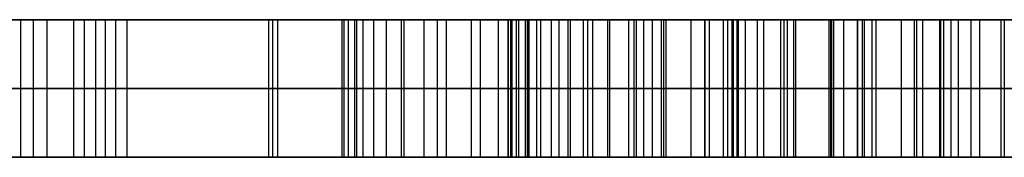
# Model space of a CAD drawing. Header units: centimetres. Extents: x -3.6 to 3.6, y -2.3 to 5.7.
# Tile 243 of 256: x -0.69 to -0.62, y 5.69 to 5.7. Entities that reach past the tile are written whole.
import ezdxf

# ---------------------------------------------------------------- set-up
doc = ezdxf.new("R2010")
doc.units = ezdxf.units.CM
doc.layers.add('Default', color=7, linetype='Continuous', true_color=0x000000)

# ---------------------------------------------------------------- blocks, each defined once
blk = doc.blocks.new('1281171819')
at = {"layer": 'Default'}
for p, q in [((-6.97257, 25.5, -0.458), (-5.87841, 25.5, -0.458)), ((-6.9048, 25.4, -1.11897), (-6.9048, 25.5, -1.11897)), ((-6.89496, 25.4, -0.78541), (-6.89496, 25.5, -0.78541)), ((-6.86767, 25.4, -0.26065), (-6.86767, 25.5, -0.26065)), ((-6.84472, 25.4, -0.64887), (-6.84472, 25.5, -0.64887)), ((-6.75627, 25.5, 0.57565), (-6.5218, 25.5, 0.57565)), ((-6.7302, 25.4, 1.83704), (-6.7302, 25.5, 1.83704)), ((-6.68862, 25.5, -1.02329), (-5.93853, 25.5, -1.02329)), ((-6.55888, 25.5, -1.96017), (-6.68012, 25.5, -1.96017)), ((-6.46501, 25.4, 0.54187), (-6.46501, 25.5, 0.54187)), ((-6.44518, 25.4, 0.74404), (-6.44518, 25.5, 0.74404)), ((-6.39522, 25.4, 2.76721), (-6.39522, 25.5, 2.76721)), ((-6.38342, 25.5, -0.48798), (-6.38342, 25.5, -0.36591)), ((-6.35744, 25.4, 0.33983), (-6.35744, 25.5, 0.33983)), ((-6.32319, 25.4, -0.96416), (-6.32319, 25.5, -0.96416)), ((-6.32104, 25.4, -0.36221), (-6.32104, 25.5, -0.36221)), ((-6.31383, 25.4, -0.48385), (-6.31383, 25.5, -0.48385)), ((-6.31358, 25.5, -0.9626), (-6.31358, 25.5, -1.08398)), ((-6.30396, 25.4, -1.08243), (-6.30396, 25.5, -1.08243)), ((-6.30167, 25.5, 0.92321), (-6.30167, 25.5, 0.79567)), ((-6.30167, 25.5, 0.44473), (-6.30167, 25.5, 0.30685)), ((-6.30023, 25.4, 0.92372), (-6.30023, 25.5, 0.92372)), ((-6.24545, 25.5, 0.57565), (-6.13011, 25.5, 0.57565)), ((-6.24085, 25.4, 0.62252), (-6.24085, 25.5, 0.62252)), ((-6.23563, 25.4, -2.53033), (-6.23563, 25.5, -2.53033)), ((-6.19907, 25.4, 1.54413), (-6.19907, 25.5, 1.54413)), ((-6.99171, 25.45, -0.13409), (-6.87561, 25.45, -0.12711)), ((-6.8369, 25.45, -0.78192), (-6.95301, 25.45, -0.78889)), ((-5.79314, 25.45, 0.00617), (-6.92174, 25.45, 0.67348)), ((-6.91886, 25.45, 0.70233), (-5.6816, 25.45, 1.14512)), ((-6.91442, 25.45, -1.05983), (-5.73197, 25.45, -0.86849)), ((-6.89519, 25.45, -1.1781), (-6.91442, 25.45, -1.05983)), ((-5.71273, 25.45, -0.98675), (-6.89519, 25.45, -1.1781)), ((-6.87561, 25.45, -0.12711), (-6.85974, 25.45, -0.39418)), ((-6.85974, 25.45, -0.39418), (-5.78234, 25.45, -0.33024)), ((-6.85253, 25.45, -0.51582), (-6.8369, 25.45, -0.78192)), ((-5.77513, 25.45, -0.45187), (-6.85253, 25.45, -0.51582)), ((-6.73344, 25.45, 1.8279), (-6.72695, 25.45, 1.84617)), ((-5.66469, 25.45, 1.26036), (-6.73344, 25.45, 1.8279)), ((-6.72695, 25.45, 1.84617), (-5.63873, 25.45, 1.96685)), ((-6.66934, 25.45, 0.66339), (-6.26068, 25.45, 0.42036)), ((-6.22102, 25.45, 0.82468), (-6.66934, 25.45, 0.66339)), ((-6.39859, 25.45, 2.75795), (-6.39186, 25.45, 2.77646)), ((-5.63873, 25.45, 1.96685), (-6.39859, 25.45, 2.75795)), ((-6.39186, 25.45, 2.77646), (-5.20724, 25.45, 2.53079)), ((-6.3909, 25.45, 1.77189), (-5.62455, 25.45, 1.37141)), ((-5.44138, 25.45, 1.88031), (-6.3909, 25.45, 1.77189)), ((-6.26068, 25.45, 0.42036), (-6.22102, 25.45, 0.82468)), ((-6.21483, 25.45, -2.47492), (-6.25642, 25.45, -2.58574)), ((-7.25, 25.4), (-5.575, 25.4)), ((-6.60062, 25.4, 0.62252), (-6.24085, 25.4, 0.62252)), ((-6.44518, 25.4, 0.74404), (-6.44518, 25.4, 0.53008))]:
    blk.add_line(p, q, dxfattribs=at)
at = {"layer": 'Default', "extrusion": (0, -1, 0)}
blk.add_arc((0, 0, -25.4), 7.25, 90, 270, dxfattribs=at)
at = {"layer": 'Default'}
for points in [[(-6.87561, 25.5, -0.12711), (-6.93366, 25.5, -0.1306), (-6.99171, 25.5, -0.13409)], [(-6.95301, 25.5, -0.78889), (-6.89496, 25.5, -0.78541), (-6.8369, 25.5, -0.78192)], [(-6.92174, 25.5, 0.67348), (-6.35744, 25.5, 0.33983), (-5.79314, 25.5, 0.00617)], [(-5.6816, 25.5, 1.14512), (-6.30023, 25.5, 0.92372), (-6.91886, 25.5, 0.70233)], [(-6.91442, 25.5, -1.05983), (-6.91442, 25.45, -1.05983), (-6.91442, 25.4, -1.05983)], [(-5.73197, 25.5, -0.86849), (-6.32319, 25.5, -0.96416), (-6.91442, 25.5, -1.05983)], [(-6.91442, 25.5, -1.05983), (-6.9048, 25.5, -1.11897), (-6.89519, 25.5, -1.1781)], [(-6.89519, 25.5, -1.1781), (-6.89519, 25.45, -1.1781), (-6.89519, 25.4, -1.1781)], [(-6.89519, 25.5, -1.1781), (-6.30396, 25.5, -1.08243), (-5.71273, 25.5, -0.98675)], [(-6.87561, 25.5, -0.12711), (-6.87561, 25.45, -0.12711), (-6.87561, 25.4, -0.12711)], [(-6.85974, 25.5, -0.39418), (-6.86767, 25.5, -0.26065), (-6.87561, 25.5, -0.12711)], [(-6.85974, 25.5, -0.39418), (-6.85974, 25.45, -0.39418), (-6.85974, 25.4, -0.39418)], [(-5.78234, 25.5, -0.33024), (-6.32104, 25.5, -0.36221), (-6.85974, 25.5, -0.39418)], [(-6.85253, 25.5, -0.51582), (-6.85253, 25.45, -0.51582), (-6.85253, 25.4, -0.51582)], [(-6.8369, 25.5, -0.78192), (-6.84472, 25.5, -0.64887), (-6.85253, 25.5, -0.51582)], [(-6.85253, 25.5, -0.51582), (-6.31383, 25.5, -0.48385), (-5.77513, 25.5, -0.45187)], [(-6.8369, 25.5, -0.78192), (-6.8369, 25.45, -0.78192), (-6.8369, 25.4, -0.78192)], [(-6.73344, 25.5, 1.8279), (-6.73344, 25.45, 1.8279), (-6.73344, 25.4, 1.8279)], [(-6.72695, 25.5, 1.84617), (-6.7302, 25.5, 1.83704), (-6.73344, 25.5, 1.8279)], [(-6.73344, 25.5, 1.8279), (-6.19907, 25.5, 1.54413), (-5.66469, 25.5, 1.26036)], [(-6.72695, 25.5, 1.84617), (-6.72695, 25.45, 1.84617), (-6.72695, 25.4, 1.84617)], [(-5.63873, 25.5, 1.96685), (-6.18284, 25.5, 1.90651), (-6.72695, 25.5, 1.84617)], [(-6.67998, 25.5, -1.96747), (-6.67998, 25.45, -1.96747), (-6.67998, 25.4, -1.96747)], [(-6.67853, 25.5, -1.90545), (-6.67853, 25.45, -1.90545), (-6.67853, 25.4, -1.90545)], [(-6.67541, 25.5, -2.03069), (-6.67541, 25.45, -2.03069), (-6.67541, 25.4, -2.03069)], [(-6.67084, 25.5, -1.84463), (-6.67084, 25.45, -1.84463), (-6.67084, 25.4, -1.84463)], [(-6.66934, 25.5, 0.66339), (-6.66934, 25.45, 0.66339), (-6.66934, 25.4, 0.66339)], [(-6.26068, 25.5, 0.42036), (-6.46501, 25.5, 0.54187), (-6.66934, 25.5, 0.66339)], [(-6.66934, 25.5, 0.66339), (-6.44518, 25.5, 0.74404), (-6.22102, 25.5, 0.82468)], [(-6.66459, 25.5, -2.09487), (-6.66459, 25.45, -2.09487), (-6.66459, 25.4, -2.09487)], [(-6.6569, 25.5, -1.78502), (-6.6569, 25.45, -1.78502), (-6.6569, 25.4, -1.78502)], [(-6.64777, 25.5, -2.16026), (-6.64777, 25.45, -2.16026), (-6.64777, 25.4, -2.16026)], [(-6.64777, 25.5, -2.16026), (-6.64777, 25.45, -2.16026), (-6.64777, 25.4, -2.16026)], [(-6.63671, 25.5, -1.72661), (-6.63671, 25.45, -1.72661), (-6.63671, 25.4, -1.72661)], [(-6.63478, 25.5, -2.19944), (-6.63478, 25.45, -2.19944), (-6.63478, 25.4, -2.19944)], [(-6.62012, 25.5, -2.23694), (-6.62012, 25.45, -2.23694), (-6.62012, 25.4, -2.23694)], [(-6.61051, 25.5, -1.66915), (-6.61051, 25.45, -1.66915), (-6.61051, 25.4, -1.66915)], [(-6.60377, 25.5, -2.27276), (-6.60377, 25.45, -2.27276), (-6.60377, 25.4, -2.27276)], [(-6.58575, 25.5, -2.30713), (-6.58575, 25.45, -2.30713), (-6.58575, 25.4, -2.30713)], [(-6.57902, 25.5, -1.61483), (-6.57902, 25.45, -1.61483), (-6.57902, 25.4, -1.61483)], [(-6.56603, 25.5, -2.34007), (-6.56603, 25.45, -2.34007), (-6.56603, 25.4, -2.34007)], [(-6.55882, 25.5, -1.95762), (-6.55882, 25.45, -1.95762), (-6.55882, 25.4, -1.95762)], [(-6.55858, 25.5, -1.99151), (-6.55858, 25.45, -1.99151), (-6.55858, 25.4, -1.99151)], [(-6.5569, 25.5, -1.92348), (-6.5569, 25.45, -1.92348), (-6.5569, 25.4, -1.92348)], [(-6.55594, 25.5, -2.02564), (-6.55594, 25.45, -2.02564), (-6.55594, 25.4, -2.02564)], [(-6.55281, 25.5, -1.88959), (-6.55281, 25.45, -1.88959), (-6.55281, 25.4, -1.88959)], [(-6.55113, 25.5, -2.05954), (-6.55113, 25.45, -2.05954), (-6.55113, 25.4, -2.05954)], [(-6.54632, 25.5, -1.85545), (-6.54632, 25.45, -1.85545), (-6.54632, 25.4, -1.85545)], [(-6.54488, 25.5, -2.37132), (-6.54488, 25.45, -2.37132), (-6.54488, 25.4, -2.37132)], [(-6.54416, 25.5, -2.09367), (-6.54416, 25.45, -2.09367), (-6.54416, 25.4, -2.09367)], [(-6.54368, 25.5, -1.56507), (-6.54368, 25.45, -1.56507), (-6.54368, 25.4, -1.56507)], [(-6.53791, 25.5, -1.82204), (-6.53791, 25.45, -1.82204), (-6.53791, 25.4, -1.82204)], [(-6.53502, 25.5, -2.12757), (-6.53502, 25.45, -2.12757), (-6.53502, 25.4, -2.12757)], [(-6.53502, 25.5, -2.12757), (-6.53502, 25.45, -2.12757), (-6.53502, 25.4, -2.12757)], [(-6.52733, 25.5, -1.79007), (-6.52733, 25.45, -1.79007), (-6.52733, 25.4, -1.79007)], [(-6.5218, 25.5, -2.40088), (-6.5218, 25.45, -2.40088), (-6.5218, 25.4, -2.40088)], [(-6.51507, 25.5, -1.75906), (-6.51507, 25.45, -1.75906), (-6.51507, 25.4, -1.75906)], [(-6.51339, 25.5, -2.18766), (-6.51339, 25.45, -2.18766), (-6.51339, 25.4, -2.18766)], [(-6.50402, 25.5, -1.52012), (-6.50402, 25.45, -1.52012), (-6.50402, 25.4, -1.52012)], [(-6.50089, 25.5, -1.72925), (-6.50089, 25.45, -1.72925), (-6.50089, 25.4, -1.72925)], [(-6.49704, 25.5, -2.42901), (-6.49704, 25.45, -2.42901), (-6.49704, 25.4, -2.42901)], [(-6.48623, 25.5, -2.24343), (-6.48623, 25.45, -2.24343), (-6.48623, 25.4, -2.24343)], [(-6.48478, 25.5, -1.70064), (-6.48478, 25.45, -1.70064), (-6.48478, 25.4, -1.70064)], [(-6.47084, 25.5, -2.45545), (-6.47084, 25.45, -2.45545), (-6.47084, 25.4, -2.45545)], [(-6.467, 25.5, -1.67348), (-6.467, 25.45, -1.67348), (-6.467, 25.4, -1.67348)], [(-6.46002, 25.5, -1.47997), (-6.46002, 25.45, -1.47997), (-6.46002, 25.4, -1.47997)], [(-6.45353, 25.5, -2.29439), (-6.45353, 25.45, -2.29439), (-6.45353, 25.4, -2.29439)], [(-6.44704, 25.5, -1.64728), (-6.44704, 25.45, -1.64728), (-6.44704, 25.4, -1.64728)], [(-6.44368, 25.5, -2.47973), (-6.44368, 25.45, -2.47973), (-6.44368, 25.4, -2.47973)], [(-6.42541, 25.5, -1.62228), (-6.42541, 25.45, -1.62228), (-6.42541, 25.4, -1.62228)], [(-6.41555, 25.5, -2.34103), (-6.41555, 25.45, -2.34103), (-6.41555, 25.4, -2.34103)], [(-6.41531, 25.5, -2.50233), (-6.41531, 25.45, -2.50233), (-6.41531, 25.4, -2.50233)], [(-6.41219, 25.5, -1.44439), (-6.41219, 25.45, -1.44439), (-6.41219, 25.4, -1.44439)], [(-6.40185, 25.5, -1.59872), (-6.40185, 25.45, -1.59872), (-6.40185, 25.4, -1.59872)], [(-6.39859, 25.5, 2.75795), (-6.39859, 25.45, 2.75795), (-6.39859, 25.4, 2.75795)], [(-6.39186, 25.5, 2.77646), (-6.39522, 25.5, 2.76721), (-6.39859, 25.5, 2.75795)], [(-6.39859, 25.5, 2.75795), (-6.01866, 25.5, 2.3624), (-5.63873, 25.5, 1.96685)], [(-6.39464, 25.5, -2.36266), (-6.39464, 25.45, -2.36266), (-6.39464, 25.4, -2.36266)], [(-6.39186, 25.5, 2.77646), (-6.39186, 25.45, 2.77646), (-6.39186, 25.4, 2.77646)], [(-5.20724, 25.5, 2.53079), (-5.79955, 25.5, 2.65362), (-6.39186, 25.5, 2.77646)], [(-6.3909, 25.5, 1.77189), (-6.3909, 25.45, 1.77189), (-6.3909, 25.4, 1.77189)], [(-5.62455, 25.5, 1.37141), (-6.00772, 25.5, 1.57165), (-6.3909, 25.5, 1.77189)], [(-6.3909, 25.5, 1.77189), (-5.91614, 25.5, 1.8261), (-5.44138, 25.5, 1.88031)], [(-6.38575, 25.5, -2.523), (-6.38575, 25.45, -2.523), (-6.38575, 25.4, -2.523)], [(-6.37709, 25.5, -1.57709), (-6.37709, 25.45, -1.57709), (-6.37709, 25.4, -1.57709)], [(-6.37252, 25.5, -2.38286), (-6.37252, 25.45, -2.38286), (-6.37252, 25.4, -2.38286)], [(-6.36002, 25.5, -1.41362), (-6.36002, 25.45, -1.41362), (-6.36002, 25.4, -1.41362)], [(-6.35522, 25.5, -2.54151), (-6.35522, 25.45, -2.54151), (-6.35522, 25.4, -2.54151)], [(-6.35065, 25.5, -1.55713), (-6.35065, 25.45, -1.55713), (-6.35065, 25.4, -1.55713)], [(-6.34921, 25.5, -2.40161), (-6.34921, 25.45, -2.40161), (-6.34921, 25.4, -2.40161)], [(-6.32469, 25.5, -2.41891), (-6.32469, 25.45, -2.41891), (-6.32469, 25.4, -2.41891)], [(-6.32349, 25.5, -2.5581), (-6.32349, 25.45, -2.5581), (-6.32349, 25.4, -2.5581)], [(-6.32277, 25.5, -1.53887), (-6.32277, 25.45, -1.53887), (-6.32277, 25.4, -1.53887)], [(-6.30377, 25.5, -1.38766), (-6.30377, 25.45, -1.38766), (-6.30377, 25.4, -1.38766)], [(-6.29897, 25.5, -2.43502), (-6.29897, 25.45, -2.43502), (-6.29897, 25.4, -2.43502)], [(-6.29344, 25.5, -1.52228), (-6.29344, 25.45, -1.52228), (-6.29344, 25.4, -1.52228)], [(-6.29055, 25.5, -2.573), (-6.29055, 25.45, -2.573), (-6.29055, 25.4, -2.573)], [(-6.27204, 25.5, -2.44968), (-6.27204, 25.45, -2.44968), (-6.27204, 25.4, -2.44968)], [(-6.26267, 25.5, -1.50737), (-6.26267, 25.45, -1.50737), (-6.26267, 25.4, -1.50737)], [(-6.26068, 25.4, 0.42036), (-6.26068, 25.45, 0.42036), (-6.26068, 25.5, 0.42036)], [(-6.22102, 25.5, 0.82468), (-6.24085, 25.5, 0.62252), (-6.26068, 25.5, 0.42036)], [(-6.25642, 25.5, -2.58574), (-6.25642, 25.45, -2.58574), (-6.25642, 25.4, -2.58574)], [(-6.25642, 25.5, -2.58574), (-6.23563, 25.5, -2.53033), (-6.21483, 25.5, -2.47492)], [(-6.24416, 25.5, -2.4629), (-6.24416, 25.45, -2.4629), (-6.24416, 25.4, -2.4629)], [(-6.24344, 25.4, -1.36627), (-6.24344, 25.45, -1.36627), (-6.24344, 25.5, -1.36627)], [(-6.24344, 25.5, -1.36627), (-6.24344, 25.45, -1.36627), (-6.24344, 25.4, -1.36627)], [(-6.23046, 25.5, -1.49439), (-6.23046, 25.45, -1.49439), (-6.23046, 25.4, -1.49439)], [(-6.22102, 25.4, 0.82468), (-6.22102, 25.45, 0.82468), (-6.22102, 25.5, 0.82468)], [(-6.21483, 25.5, -2.47492), (-6.21483, 25.45, -2.47492), (-6.21483, 25.4, -2.47492)], [(-6.21483, 25.5, -2.47492), (-6.21483, 25.45, -2.47492), (-6.21483, 25.4, -2.47492)], [(-6.1968, 25.5, -1.4831), (-6.1968, 25.45, -1.4831), (-6.1968, 25.4, -1.4831)], [(-6.99171, 25.4, -0.13409), (-6.93366, 25.4, -0.1306), (-6.87561, 25.4, -0.12711)], [(-6.8369, 25.4, -0.78192), (-6.89496, 25.4, -0.78541), (-6.95301, 25.4, -0.78889)], [(-5.79314, 25.4, 0.00617), (-6.35744, 25.4, 0.33983), (-6.92174, 25.4, 0.67348)], [(-6.91886, 25.4, 0.70233), (-6.30023, 25.4, 0.92372), (-5.6816, 25.4, 1.14512)], [(-6.91442, 25.4, -1.05983), (-6.32319, 25.4, -0.96416), (-5.73197, 25.4, -0.86849)], [(-6.89519, 25.4, -1.1781), (-6.9048, 25.4, -1.11897), (-6.91442, 25.4, -1.05983)], [(-5.71273, 25.4, -0.98675), (-6.30396, 25.4, -1.08243), (-6.89519, 25.4, -1.1781)], [(-6.87561, 25.4, -0.12711), (-6.86767, 25.4, -0.26065), (-6.85974, 25.4, -0.39418)], [(-6.85974, 25.4, -0.39418), (-6.32104, 25.4, -0.36221), (-5.78234, 25.4, -0.33024)], [(-6.85253, 25.4, -0.51582), (-6.84472, 25.4, -0.64887), (-6.8369, 25.4, -0.78192)], [(-5.77513, 25.4, -0.45187), (-6.31383, 25.4, -0.48385), (-6.85253, 25.4, -0.51582)], [(-6.73344, 25.4, 1.8279), (-6.7302, 25.4, 1.83704), (-6.72695, 25.4, 1.84617)], [(-5.66469, 25.4, 1.26036), (-6.19907, 25.4, 1.54413), (-6.73344, 25.4, 1.8279)], [(-6.72695, 25.4, 1.84617), (-6.18284, 25.4, 1.90651), (-5.63873, 25.4, 1.96685)], [(-6.66934, 25.4, 0.66339), (-6.46501, 25.4, 0.54187), (-6.26068, 25.4, 0.42036)], [(-6.22102, 25.4, 0.82468), (-6.44518, 25.4, 0.74404), (-6.66934, 25.4, 0.66339)], [(-6.39859, 25.4, 2.75795), (-6.39522, 25.4, 2.76721), (-6.39186, 25.4, 2.77646)], [(-5.63873, 25.4, 1.96685), (-6.01866, 25.4, 2.3624), (-6.39859, 25.4, 2.75795)], [(-6.39186, 25.4, 2.77646), (-5.79955, 25.4, 2.65362), (-5.20724, 25.4, 2.53079)], [(-6.3909, 25.4, 1.77189), (-6.00772, 25.4, 1.57165), (-5.62455, 25.4, 1.37141)], [(-5.44138, 25.4, 1.88031), (-5.91614, 25.4, 1.8261), (-6.3909, 25.4, 1.77189)], [(-6.26068, 25.4, 0.42036), (-6.24085, 25.4, 0.62252), (-6.22102, 25.4, 0.82468)], [(-6.21483, 25.4, -2.47492), (-6.23563, 25.4, -2.53033), (-6.25642, 25.4, -2.58574)]]:
    blk.add_open_spline(points, degree=2, dxfattribs=at)
for points, knots in [([(-6.24344, 25.5, -1.36627), (-6.2637, 25.5, -1.37302), (-6.30356, 25.5, -1.38629), (-6.36007, 25.5, -1.41256), (-6.41255, 25.5, -1.44328), (-6.46061, 25.5, -1.47923), (-6.50489, 25.5, -1.51942), (-6.54477, 25.5, -1.56467), (-6.58008, 25.5, -1.61485), (-6.61151, 25.5, -1.66877), (-6.63742, 25.5, -1.72584), (-6.65789, 25.5, -1.78452), (-6.67189, 25.5, -1.84447), (-6.67963, 25.5, -1.90562), (-6.68095, 25.5, -1.96795), (-6.67633, 25.5, -2.03137), (-6.66553, 25.5, -2.09593), (-6.65376, 25.5, -2.13856), (-6.64777, 25.5, -2.16026)], [-0.9965492, -0.9965492, -0.9965492, -0.9965492, -0.9324307, -0.8703805, -0.8097226, -0.7500124, -0.6903639, -0.6303202, -0.5691934, -0.5063003, -0.4430556, -0.3811528, -0.3198319, -0.2584331, -0.196299, -0.1328128, -0.0676219, 0, 0, 0, 0]), ([(-6.64777, 25.5, -2.16026), (-6.64358, 25.5, -2.17337), (-6.63532, 25.5, -2.19927), (-6.62056, 25.5, -2.23681), (-6.60418, 25.5, -2.27275), (-6.58614, 25.5, -2.30719), (-6.56642, 25.5, -2.34005), (-6.54531, 25.5, -2.37153), (-6.52208, 25.5, -2.4011), (-6.49737, 25.5, -2.4292), (-6.4713, 25.5, -2.45555), (-6.44393, 25.5, -2.47994), (-6.4156, 25.5, -2.5026), (-6.38606, 25.5, -2.52326), (-6.35538, 25.5, -2.54188), (-6.32351, 25.5, -2.55839), (-6.29067, 25.5, -2.57354), (-6.26787, 25.5, -2.58166), (-6.25642, 25.5, -2.58574)], [-0.6012673, -0.6012673, -0.6012673, -0.6012673, -0.5599661, -0.5196775, -0.4802834, -0.4414446, -0.4030409, -0.3652822, -0.3277532, -0.2902605, -0.2530131, -0.2165594, -0.1802726, -0.1441737, -0.108451, -0.0726255, -0.0364561, 0, 0, 0, 0]), ([(-6.53502, 25.5, -2.12757), (-6.53822, 25.5, -2.11631), (-6.54458, 25.5, -2.09387), (-6.55141, 25.5, -2.05979), (-6.5563, 25.5, -2.02569), (-6.559, 25.5, -1.99164), (-6.55917, 25.5, -1.95751), (-6.55725, 25.5, -1.92347), (-6.5532, 25.5, -1.88932), (-6.54661, 25.5, -1.85549), (-6.53845, 25.5, -1.82215), (-6.52761, 25.5, -1.79008), (-6.51549, 25.5, -1.759), (-6.50125, 25.5, -1.72913), (-6.48515, 25.5, -1.70057), (-6.46725, 25.5, -1.67311), (-6.44725, 25.5, -1.64706), (-6.42567, 25.5, -1.62192), (-6.40219, 25.5, -1.59857), (-6.37729, 25.5, -1.57671), (-6.35079, 25.5, -1.5568), (-6.32286, 25.5, -1.53849), (-6.29345, 25.5, -1.52189), (-6.26267, 25.5, -1.50694), (-6.23035, 25.5, -1.49391), (-6.20807, 25.5, -1.48673), (-6.1968, 25.5, -1.4831)], [-0.8125094, -0.8125094, -0.8125094, -0.8125094, -0.7773807, -0.7425166, -0.7082586, -0.6739973, -0.640078, -0.6058648, -0.5717007, -0.5369297, -0.5024486, -0.4687493, -0.4353804, -0.402347, -0.3694954, -0.3370024, -0.3040453, -0.2709603, -0.2376209, -0.2047174, -0.1715686, -0.1382083, -0.1044918, -0.0702786, -0.0355251, 0, 0, 0, 0]), ([(-6.21483, 25.5, -2.47492), (-6.22466, 25.5, -2.47103), (-6.24404, 25.5, -2.46334), (-6.2721, 25.5, -2.44994), (-6.29905, 25.5, -2.43536), (-6.32473, 25.5, -2.41918), (-6.34938, 25.5, -2.40189), (-6.37273, 25.5, -2.38308), (-6.3949, 25.5, -2.36286), (-6.42271, 25.5, -2.334), (-6.45454, 25.5, -2.29495), (-6.48749, 25.5, -2.24359), (-6.51492, 25.5, -2.1876), (-6.52826, 25.5, -2.14777), (-6.53502, 25.5, -2.12757)], [-0.490746, -0.490746, -0.490746, -0.490746, -0.4590115, -0.4281123, -0.3974161, -0.3670302, -0.3369797, -0.3070209, -0.277036, -0.2469075, -0.1866871, -0.126064, -0.0639527, 0, 0, 0, 0]), ([(-5.79392, 25.5, -1.38766), (-5.81158, 25.5, -1.38043), (-5.8467, 25.5, -1.36605), (-5.90121, 25.5, -1.35068), (-5.95635, 25.5, -1.33985), (-6.01239, 25.5, -1.33459), (-6.06927, 25.5, -1.33469), (-6.12694, 25.5, -1.33977), (-6.18535, 25.5, -1.35007), (-6.22389, 25.5, -1.36081), (-6.24344, 25.5, -1.36627)], [-0.4605388, -0.4605388, -0.4605388, -0.4605388, -0.4032366, -0.3466357, -0.2907461, -0.2346557, -0.177853, -0.1201067, -0.0609476, 0, 0, 0, 0]), ([(-6.1968, 25.5, -1.4831), (-6.17965, 25.5, -1.47837), (-6.14598, 25.5, -1.46908), (-6.09483, 25.5, -1.46086), (-6.04451, 25.5, -1.45807), (-5.99495, 25.5, -1.4598), (-5.94625, 25.5, -1.46708), (-5.8985, 25.5, -1.47981), (-5.85131, 25.5, -1.49712), (-5.80555, 25.5, -1.51964), (-5.76196, 25.5, -1.54649), (-5.72131, 25.5, -1.57698), (-5.68463, 25.5, -1.61163), (-5.65163, 25.5, -1.64979), (-5.62198, 25.5, -1.69133), (-5.59662, 25.5, -1.73696), (-5.57425, 25.5, -1.78591), (-5.5629, 25.5, -1.82055), (-5.55714, 25.5, -1.83814)], [-0.8193829, -0.8193829, -0.8193829, -0.8193829, -0.7659508, -0.7144934, -0.6640899, -0.6146949, -0.5657644, -0.5164757, -0.4664277, -0.4149573, -0.363505, -0.3127988, -0.2625521, -0.2122015, -0.1614297, -0.1094661, -0.0555857, 0, 0, 0, 0]), ([(-6.24344, 25.45, -1.36627), (-6.2637, 25.45, -1.37302), (-6.30356, 25.45, -1.38629), (-6.36007, 25.45, -1.41256), (-6.41255, 25.45, -1.44328), (-6.46061, 25.45, -1.47923), (-6.50489, 25.45, -1.51942), (-6.54477, 25.45, -1.56467), (-6.58008, 25.45, -1.61485), (-6.61151, 25.45, -1.66877), (-6.63742, 25.45, -1.72584), (-6.65789, 25.45, -1.78452), (-6.67189, 25.45, -1.84447), (-6.67963, 25.45, -1.90562), (-6.68095, 25.45, -1.96795), (-6.67633, 25.45, -2.03137), (-6.66553, 25.45, -2.09593), (-6.65376, 25.45, -2.13856), (-6.64777, 25.45, -2.16026)], [0.0192276, 0.0192276, 0.0192276, 0.0192276, 0.0810937, 0.1409641, 0.1994913, 0.2571039, 0.314657, 0.3725915, 0.431571, 0.4922548, 0.5532778, 0.613006, 0.6721728, 0.7314148, 0.7913662, 0.8526222, 0.915523, 0.9807695, 0.9807695, 0.9807695, 0.9807695]), ([(-6.64777, 25.45, -2.16026), (-6.64358, 25.45, -2.17337), (-6.63532, 25.45, -2.19927), (-6.62056, 25.45, -2.23681), (-6.60418, 25.45, -2.27275), (-6.58614, 25.45, -2.30719), (-6.56642, 25.45, -2.34005), (-6.54531, 25.45, -2.37153), (-6.52208, 25.45, -2.4011), (-6.49737, 25.45, -2.4292), (-6.4713, 25.45, -2.45555), (-6.44393, 25.45, -2.47994), (-6.4156, 25.45, -2.5026), (-6.38606, 25.45, -2.52326), (-6.35538, 25.45, -2.54188), (-6.32351, 25.45, -2.55839), (-6.29067, 25.45, -2.57354), (-6.26787, 25.45, -2.58166), (-6.25642, 25.45, -2.58574)], [0.0192303, 0.0192303, 0.0192303, 0.0192303, 0.085279, 0.1497084, 0.2127073, 0.2748182, 0.3362331, 0.3966168, 0.456633, 0.5165912, 0.576157, 0.6344538, 0.6924834, 0.7502126, 0.8073403, 0.8646322, 0.9224741, 0.9807747, 0.9807747, 0.9807747, 0.9807747]), ([(-6.53502, 25.45, -2.12757), (-6.53822, 25.45, -2.11631), (-6.54458, 25.45, -2.09387), (-6.55141, 25.45, -2.05979), (-6.5563, 25.45, -2.02569), (-6.559, 25.45, -1.99164), (-6.55917, 25.45, -1.95751), (-6.55725, 25.45, -1.92347), (-6.5532, 25.45, -1.88932), (-6.54661, 25.45, -1.85549), (-6.53845, 25.45, -1.82215), (-6.52761, 25.45, -1.79008), (-6.51549, 25.45, -1.759), (-6.50125, 25.45, -1.72913), (-6.48515, 25.45, -1.70057), (-6.46725, 25.45, -1.67311), (-6.44725, 25.45, -1.64706), (-6.42567, 25.45, -1.62192), (-6.40219, 25.45, -1.59857), (-6.37729, 25.45, -1.57671), (-6.35079, 25.45, -1.5568), (-6.32286, 25.45, -1.53849), (-6.29345, 25.45, -1.52189), (-6.26267, 25.45, -1.50694), (-6.23035, 25.45, -1.49391), (-6.20807, 25.45, -1.48673), (-6.1968, 25.45, -1.4831)], [0.0192278, 0.0192278, 0.0192278, 0.0192278, 0.0607999, 0.1020589, 0.1426005, 0.1831462, 0.2232871, 0.2637758, 0.3042064, 0.3453552, 0.3861609, 0.4260415, 0.465531, 0.5046235, 0.5435009, 0.5819538, 0.620956, 0.6601096, 0.6995642, 0.738503, 0.7777321, 0.8172113, 0.8571123, 0.897601, 0.9387291, 0.9807703, 0.9807703, 0.9807703, 0.9807703]), ([(-6.21483, 25.45, -2.47492), (-6.22466, 25.45, -2.47103), (-6.24404, 25.45, -2.46334), (-6.2721, 25.45, -2.44994), (-6.29905, 25.45, -2.43536), (-6.32473, 25.45, -2.41918), (-6.34938, 25.45, -2.40189), (-6.37273, 25.45, -2.38308), (-6.3949, 25.45, -2.36286), (-6.42271, 25.45, -2.334), (-6.45454, 25.45, -2.29495), (-6.48749, 25.45, -2.24359), (-6.51492, 25.45, -2.1876), (-6.52826, 25.45, -2.14777), (-6.53502, 25.45, -2.12757)], [0.019231, 0.019231, 0.019231, 0.019231, 0.0814103, 0.1419531, 0.2020979, 0.2616351, 0.3205149, 0.379215, 0.4379662, 0.4969988, 0.6149923, 0.7337749, 0.8554734, 0.9807799, 0.9807799, 0.9807799, 0.9807799]), ([(-5.79392, 25.45, -1.38766), (-5.81158, 25.45, -1.38043), (-5.8467, 25.45, -1.36605), (-5.90121, 25.45, -1.35068), (-5.95635, 25.45, -1.33985), (-6.01239, 25.45, -1.33459), (-6.06927, 25.45, -1.33469), (-6.12694, 25.45, -1.33977), (-6.18535, 25.45, -1.35007), (-6.22389, 25.45, -1.36081), (-6.24344, 25.45, -1.36627)], [0.0192233, 0.0192233, 0.0192233, 0.0192233, 0.1388633, 0.257039, 0.3737298, 0.4908396, 0.6094366, 0.7300039, 0.8535209, 0.980772, 0.980772, 0.980772, 0.980772]), ([(-6.64777, 25.4, -2.16026), (-6.65376, 25.4, -2.13856), (-6.66553, 25.4, -2.09593), (-6.67633, 25.4, -2.03137), (-6.68095, 25.4, -1.96795), (-6.67963, 25.4, -1.90562), (-6.67189, 25.4, -1.84447), (-6.65789, 25.4, -1.78452), (-6.63742, 25.4, -1.72584), (-6.61151, 25.4, -1.66877), (-6.58008, 25.4, -1.61485), (-6.54477, 25.4, -1.56467), (-6.50489, 25.4, -1.51942), (-6.46061, 25.4, -1.47923), (-6.41255, 25.4, -1.44328), (-6.36007, 25.4, -1.41256), (-6.30356, 25.4, -1.38629), (-6.2637, 25.4, -1.37302), (-6.24344, 25.4, -1.36627)], [-0.9965492, -0.9965492, -0.9965492, -0.9965492, -0.9289273, -0.8637364, -0.8002502, -0.7381161, -0.6767173, -0.6153964, -0.5534936, -0.4902489, -0.4273558, -0.366229, -0.3061853, -0.2465368, -0.1868266, -0.1261687, -0.0641185, 0, 0, 0, 0]), ([(-6.25642, 25.4, -2.58574), (-6.26787, 25.4, -2.58166), (-6.29067, 25.4, -2.57354), (-6.32351, 25.4, -2.55839), (-6.35538, 25.4, -2.54188), (-6.38606, 25.4, -2.52326), (-6.4156, 25.4, -2.5026), (-6.44393, 25.4, -2.47994), (-6.4713, 25.4, -2.45555), (-6.49737, 25.4, -2.4292), (-6.52208, 25.4, -2.4011), (-6.54531, 25.4, -2.37153), (-6.56642, 25.4, -2.34005), (-6.58614, 25.4, -2.30719), (-6.60418, 25.4, -2.27275), (-6.62056, 25.4, -2.23681), (-6.63532, 25.4, -2.19927), (-6.64358, 25.4, -2.17337), (-6.64777, 25.4, -2.16026)], [-0.6012673, -0.6012673, -0.6012673, -0.6012673, -0.5648112, -0.5286418, -0.4928164, -0.4570936, -0.4209947, -0.3847079, -0.3482542, -0.3110068, -0.2735141, -0.2359851, -0.1982264, -0.1598227, -0.120984, -0.0815898, -0.0413012, 0, 0, 0, 0]), ([(-6.1968, 25.4, -1.4831), (-6.20807, 25.4, -1.48673), (-6.23035, 25.4, -1.49391), (-6.26267, 25.4, -1.50694), (-6.29345, 25.4, -1.52189), (-6.32286, 25.4, -1.53849), (-6.35079, 25.4, -1.5568), (-6.37729, 25.4, -1.57671), (-6.40219, 25.4, -1.59857), (-6.42567, 25.4, -1.62192), (-6.44725, 25.4, -1.64706), (-6.46725, 25.4, -1.67311), (-6.48515, 25.4, -1.70057), (-6.50125, 25.4, -1.72913), (-6.51549, 25.4, -1.759), (-6.52761, 25.4, -1.79008), (-6.53845, 25.4, -1.82215), (-6.54661, 25.4, -1.85549), (-6.5532, 25.4, -1.88932), (-6.55725, 25.4, -1.92347), (-6.55917, 25.4, -1.95751), (-6.559, 25.4, -1.99164), (-6.5563, 25.4, -2.02569), (-6.55141, 25.4, -2.05979), (-6.54458, 25.4, -2.09387), (-6.53822, 25.4, -2.11631), (-6.53502, 25.4, -2.12757)], [-0.8125094, -0.8125094, -0.8125094, -0.8125094, -0.7769843, -0.7422308, -0.7080176, -0.674301, -0.6409408, -0.607792, -0.5748885, -0.5415491, -0.508464, -0.4755069, -0.443014, -0.4101624, -0.377129, -0.3437601, -0.3100607, -0.2755797, -0.2408086, -0.2066445, -0.1724314, -0.1385121, -0.1042507, -0.0699927, -0.0351287, 0, 0, 0, 0]), ([(-6.53502, 25.4, -2.12757), (-6.52826, 25.4, -2.14777), (-6.51492, 25.4, -2.1876), (-6.48749, 25.4, -2.24359), (-6.45454, 25.4, -2.29495), (-6.42271, 25.4, -2.334), (-6.3949, 25.4, -2.36286), (-6.37273, 25.4, -2.38308), (-6.34938, 25.4, -2.40189), (-6.32473, 25.4, -2.41918), (-6.29905, 25.4, -2.43536), (-6.2721, 25.4, -2.44994), (-6.24404, 25.4, -2.46334), (-6.22466, 25.4, -2.47103), (-6.21483, 25.4, -2.47492)], [-0.490746, -0.490746, -0.490746, -0.490746, -0.4267933, -0.364682, -0.3040589, -0.2438385, -0.21371, -0.1837252, -0.1537664, -0.1237159, -0.0933299, -0.0626338, -0.0317345, 0, 0, 0, 0]), ([(-6.24344, 25.4, -1.36627), (-6.22389, 25.4, -1.36081), (-6.18535, 25.4, -1.35007), (-6.12694, 25.4, -1.33977), (-6.06927, 25.4, -1.33469), (-6.01239, 25.4, -1.33459), (-5.95635, 25.4, -1.33985), (-5.90121, 25.4, -1.35068), (-5.8467, 25.4, -1.36605), (-5.81158, 25.4, -1.38043), (-5.79392, 25.4, -1.38766)], [-0.4605388, -0.4605388, -0.4605388, -0.4605388, -0.3995912, -0.3404321, -0.2826857, -0.2258831, -0.1697927, -0.1139031, -0.0573022, 0, 0, 0, 0]), ([(-5.55714, 25.4, -1.83814), (-5.5629, 25.4, -1.82055), (-5.57425, 25.4, -1.78591), (-5.59662, 25.4, -1.73696), (-5.62198, 25.4, -1.69133), (-5.65163, 25.4, -1.64979), (-5.68463, 25.4, -1.61163), (-5.72131, 25.4, -1.57698), (-5.76196, 25.4, -1.54649), (-5.80555, 25.4, -1.51964), (-5.85131, 25.4, -1.49712), (-5.8985, 25.4, -1.47981), (-5.94625, 25.4, -1.46708), (-5.99495, 25.4, -1.4598), (-6.04451, 25.4, -1.45807), (-6.09483, 25.4, -1.46086), (-6.14598, 25.4, -1.46908), (-6.17965, 25.4, -1.47837), (-6.1968, 25.4, -1.4831)], [-0.8193829, -0.8193829, -0.8193829, -0.8193829, -0.7637972, -0.7099168, -0.6579532, -0.6071813, -0.5568308, -0.5065841, -0.4558779, -0.4044256, -0.3529552, -0.3029072, -0.2536185, -0.204688, -0.155293, -0.1048895, -0.0534321, 0, 0, 0, 0])]:
    blk.add_open_spline(points, degree=3, knots=knots, dxfattribs=at)
blk = doc.blocks.new('R1785_ASM23')
at = {"layer": 'Default'}
blk.add_blockref('1281171819', (0, 31.5), dxfattribs=at)
blk = doc.blocks.new('F3710XM_ASM')
at = {"layer": 'Default'}
blk.add_blockref('R1785_ASM23', (0, 0), dxfattribs=at)

msp = doc.modelspace()

# ---------------------------------------------------------------- block references
at = {"layer": 'Default', "xscale": 0.1, "yscale": 0.1, "zscale": 0.1}
msp.add_blockref('F3710XM_ASM', (0, 0), dxfattribs=at)

doc.saveas('drawing.dxf')
